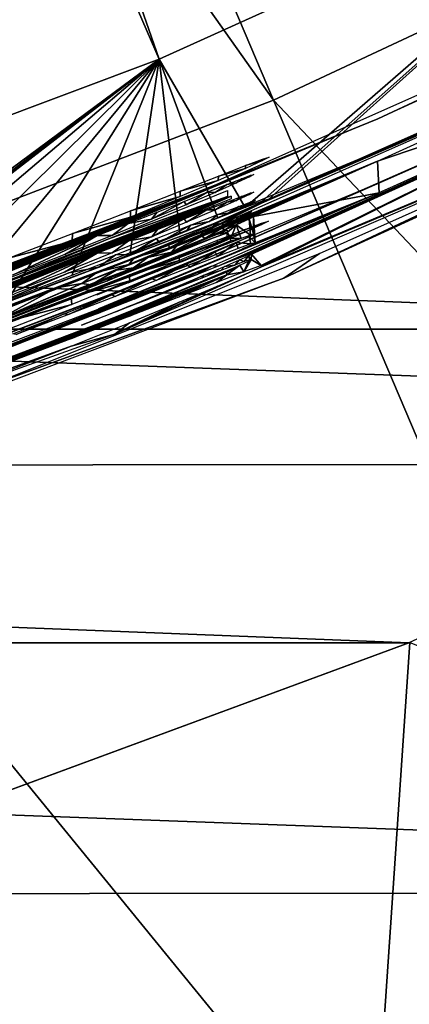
# Model space of a CAD drawing. Header units: millimetres. Extents: x -30.2 to 30.2, y -30.2 to 30.2.
# Tile 111 of 191: x 8.4 to 9.4, y -23.7 to -21.1. Entities that reach past the tile are written whole.
import ezdxf

# ---------------------------------------------------------------- set-up
doc = ezdxf.new("R2010")
doc.units = ezdxf.units.MM
doc.header["$LTSCALE"] = 81.481481
for name, color, linetype in [('1', 7, 'CONTINUOUS'), ('104', 7, 'CONTINUOUS'), ('187', 7, 'CONTINUOUS'), ('188', 7, 'CONTINUOUS'), ('189', 7, 'CONTINUOUS'), ('190', 7, 'CONTINUOUS'), ('191', 7, 'CONTINUOUS'), ('192', 7, 'CONTINUOUS'), ('193', 7, 'CONTINUOUS'), ('194', 7, 'CONTINUOUS'), ('26', 7, 'CONTINUOUS'), ('27', 7, 'CONTINUOUS'), ('3', 7, 'CONTINUOUS'), ('79', 7, 'CONTINUOUS'), ('92', 7, 'CONTINUOUS')]:
    doc.layers.add(name, color=color, linetype=linetype)

msp = doc.modelspace()

# ---------------------------------------------------------------- linework, layer by layer
at = {"layer": '1', "color": 251, "linetype": 'Continuous', "true_color": 0x4c4c4c}
for points in [[(15.4714, -22.2809, 4.4), (-17.072, -21.0797, 4.4), (17.1139, -21.0458, 4.4), (15.4714, -22.2809, 4.4)], [(-15.4272, -22.3114, 4.4), (-17.072, -21.0797, 4.4), (15.4714, -22.2809, 4.4), (-15.4272, -22.3114, 4.4)], [(13.7402, -23.3893, 4.4), (-15.4272, -22.3114, 4.4), (15.4714, -22.2809, 4.4), (13.7402, -23.3893, 4.4)], [(-13.694, -23.4164, 4.4), (-15.4272, -22.3114, 4.4), (13.7402, -23.3893, 4.4), (-13.694, -23.4164, 4.4)], [(11.9331, -24.3601, 4.4), (-13.694, -23.4164, 4.4), (13.7402, -23.3893, 4.4), (11.9331, -24.3601, 4.4)], [(-11.8852, -24.3836, 4.4), (-13.694, -23.4164, 4.4), (11.9331, -24.3601, 4.4), (-11.8852, -24.3836, 4.4)]]:
    msp.add_3dface(points, dxfattribs=at)
at = {"layer": '104', "color": 251, "linetype": 'Continuous', "true_color": 0x4c4c4c}
for points in [[(5.911, -13.0135, -221.4064), (8.7767, -21.2401, -212.7), (5.3212, -13.2656, -221.4064), (5.911, -13.0135, -221.4064)], [(10.1559, -20.6163, -212.7), (8.7767, -21.2401, -212.7), (5.911, -13.0135, -221.4064), (10.1559, -20.6163, -212.7)], [(8.7767, -21.2401, -212.7), (7.3595, -21.7718, -212.7), (5.3212, -13.2656, -221.4064), (8.7767, -21.2401, -212.7)]]:
    msp.add_3dface(points, dxfattribs=at)
at = {"layer": '187', "color": 251, "linetype": 'Continuous', "true_color": 0x4c4c4c}
for points in [[(8.9992, -21.5221, -161.6249), (8.9994, -21.5147, -162.3987), (9.0429, -21.502, -161.8117), (8.9992, -21.5221, -161.6249)], [(8.9994, -21.5147, -162.3987), (9.043, -21.4981, -162.2117), (9.0429, -21.502, -161.8117), (8.9994, -21.5147, -162.3987)], [(9.043, -21.4981, -162.2117), (9.0602, -21.4928, -162.0117), (9.0429, -21.502, -161.8117), (9.043, -21.4981, -162.2117)], [(8.929, -21.5529, -161.4513), (8.9292, -21.5422, -162.5727), (8.9992, -21.5221, -161.6249), (8.929, -21.5529, -161.4513)], [(8.9292, -21.5422, -162.5727), (8.9994, -21.5147, -162.3987), (8.9992, -21.5221, -161.6249), (8.9292, -21.5422, -162.5727)], [(8.8307, -21.5949, -161.2887), (8.8309, -21.5812, -162.7361), (8.929, -21.5529, -161.4513), (8.8307, -21.5949, -161.2887)], [(8.8309, -21.5812, -162.7361), (8.9292, -21.5422, -162.5727), (8.929, -21.5529, -161.4513), (8.8309, -21.5812, -162.7361)], [(8.7027, -21.6317, -162.8908), (8.8309, -21.5812, -162.7361), (8.8307, -21.5949, -161.2887), (8.7027, -21.6317, -162.8908)], [(8.7025, -21.6483, -161.1349), (8.7027, -21.6317, -162.8908), (8.8307, -21.5949, -161.2887), (8.7025, -21.6483, -161.1349)], [(8.5523, -21.6904, -163.0261), (8.7027, -21.6317, -162.8908), (8.7025, -21.6483, -161.1349), (8.5523, -21.6904, -163.0261)], [(8.552, -21.7095, -161.0008), (8.5523, -21.6904, -163.0261), (8.7025, -21.6483, -161.1349), (8.552, -21.7095, -161.0008)], [(8.3872, -21.7538, -163.131), (8.5523, -21.6904, -163.0261), (8.552, -21.7095, -161.0008), (8.3872, -21.7538, -163.131)], [(8.3869, -21.7748, -160.897), (8.3872, -21.7538, -163.131), (8.552, -21.7095, -161.0008), (8.3869, -21.7748, -160.897)]]:
    msp.add_3dface(points, dxfattribs=at)
at = {"layer": '188', "color": 251, "linetype": 'Continuous', "true_color": 0x4c4c4c}
for points in [[(10.0543, -21.0606, -160.5117), (9.3407, -21.3939, -159.7525), (8.9099, -21.5697, -160.5162), (10.0543, -21.0606, -160.5117)], [(10.0543, -21.068, -159.7496), (9.3407, -21.3939, -159.7525), (10.0543, -21.0606, -160.5117), (10.0543, -21.068, -159.7496)], [(9.3407, -21.3939, -159.7525), (8.6167, -21.6956, -159.7551), (8.9099, -21.5697, -160.5162), (9.3407, -21.3939, -159.7525)], [(8.9892, -21.5487, -159.2496), (8.9762, -21.5594, -158.6915), (8.9511, -21.5635, -159.3587), (8.9892, -21.5487, -159.2496)], [(9.0098, -21.5439, -158.8516), (8.9762, -21.5594, -158.6915), (8.9892, -21.5487, -159.2496), (9.0098, -21.5439, -158.8516)], [(9.0131, -21.5398, -159.1351), (9.0098, -21.5439, -158.8516), (8.9892, -21.5487, -159.2496), (9.0131, -21.5398, -159.1351)], [(9.021, -21.5376, -159.0207), (9.0098, -21.5439, -158.8516), (9.0131, -21.5398, -159.1351), (9.021, -21.5376, -159.0207)], [(8.9099, -21.5697, -160.5162), (7.7546, -22.0192, -159.6755), (7.7397, -22.0166, -160.5202), (8.9099, -21.5697, -160.5162)], [(7.8662, -21.9797, -159.6611), (7.7546, -22.0192, -159.6755), (8.9099, -21.5697, -160.5162), (7.8662, -21.9797, -159.6611)], [(7.9663, -21.9439, -159.6297), (7.8662, -21.9797, -159.6611), (8.9099, -21.5697, -160.5162), (7.9663, -21.9439, -159.6297)], [(8.0551, -21.9119, -159.5809), (7.9663, -21.9439, -159.6297), (8.9099, -21.5697, -160.5162), (8.0551, -21.9119, -159.5809)], [(8.1346, -21.8831, -159.5124), (8.0551, -21.9119, -159.5809), (8.9099, -21.5697, -160.5162), (8.1346, -21.8831, -159.5124)], [(8.1998, -21.8596, -159.4308), (8.1346, -21.8831, -159.5124), (8.9099, -21.5697, -160.5162), (8.1998, -21.8596, -159.4308)], [(8.2457, -21.8431, -159.3427), (8.1998, -21.8596, -159.4308), (8.9099, -21.5697, -160.5162), (8.2457, -21.8431, -159.3427)], [(8.2741, -21.8333, -159.2459), (8.2457, -21.8431, -159.3427), (8.9099, -21.5697, -160.5162), (8.2741, -21.8333, -159.2459)], [(8.2854, -21.83, -159.1398), (8.2741, -21.8333, -159.2459), (8.9099, -21.5697, -160.5162), (8.2854, -21.83, -159.1398)], [(8.6167, -21.6956, -159.7551), (8.2854, -21.83, -159.1398), (8.9099, -21.5697, -160.5162), (8.6167, -21.6956, -159.7551)], [(8.9511, -21.5635, -159.3587), (8.9206, -21.5839, -158.5418), (8.9, -21.5836, -159.4633), (8.9511, -21.5635, -159.3587)], [(8.9762, -21.5594, -158.6915), (8.9206, -21.5839, -158.5418), (8.9511, -21.5635, -159.3587), (8.9762, -21.5594, -158.6915)], [(8.8407, -21.6072, -159.5542), (8.9, -21.5836, -159.4633), (8.8457, -21.616, -158.4024), (8.8407, -21.6072, -159.5542)], [(8.9, -21.5836, -159.4633), (8.9206, -21.5839, -158.5418), (8.8457, -21.616, -158.4024), (8.9, -21.5836, -159.4633)], [(8.7714, -21.6347, -159.632), (8.8407, -21.6072, -159.5542), (8.7568, -21.6533, -158.2786), (8.7714, -21.6347, -159.632)], [(8.7568, -21.6533, -158.2786), (8.8407, -21.6072, -159.5542), (8.8457, -21.616, -158.4024), (8.7568, -21.6533, -158.2786)], [(8.6555, -21.695, -158.1725), (8.6964, -21.6643, -159.6997), (8.7568, -21.6533, -158.2786), (8.6555, -21.695, -158.1725)], [(8.6964, -21.6643, -159.6997), (8.7714, -21.6347, -159.632), (8.7568, -21.6533, -158.2786), (8.6964, -21.6643, -159.6997)], [(8.6167, -21.6956, -159.7551), (8.6964, -21.6643, -159.6997), (8.6555, -21.695, -158.1725), (8.6167, -21.6956, -159.7551)], [(8.2854, -21.83, -159.1398), (8.6167, -21.6956, -159.7551), (8.3998, -21.7969, -157.9955), (8.2854, -21.83, -159.1398)], [(8.3998, -21.7969, -157.9955), (8.6167, -21.6956, -159.7551), (8.5327, -21.7445, -158.0749), (8.3998, -21.7969, -157.9955)], [(8.5327, -21.7445, -158.0749), (8.6167, -21.6956, -159.7551), (8.6555, -21.695, -158.1725), (8.5327, -21.7445, -158.0749)]]:
    msp.add_3dface(points, dxfattribs=at)
at = {"layer": '189', "color": 251, "linetype": 'Continuous', "true_color": 0x4c4c4c}
for points in [[(8.9527, -21.5793, -157.6172), (8.9525, -21.5943, -156.0396), (8.6442, -21.7047, -157.6183), (8.9527, -21.5793, -157.6172)], [(8.3339, -21.8336, -156.7796), (8.9525, -21.5943, -156.0396), (7.7565, -22.0521, -156.0437), (8.3339, -21.8336, -156.7796)], [(8.6442, -21.7047, -157.6183), (8.9525, -21.5943, -156.0396), (8.3339, -21.8336, -156.7796), (8.6442, -21.7047, -157.6183)], [(8.334, -21.8257, -157.6194), (8.6442, -21.7047, -157.6183), (8.3339, -21.8336, -156.7796), (8.334, -21.8257, -157.6194)]]:
    msp.add_3dface(points, dxfattribs=at)
at = {"layer": '190', "color": 251, "linetype": 'Continuous', "true_color": 0x4c4c4c}
for points in [[(8.9622, -21.5934, -155.7037), (7.8658, -22.0245, -154.8391), (7.7663, -22.0518, -155.7078), (8.9622, -21.5934, -155.7037)], [(7.9659, -21.9888, -154.8077), (7.8658, -22.0245, -154.8391), (8.9622, -21.5934, -155.7037), (7.9659, -21.9888, -154.8077)], [(8.0547, -21.9569, -154.7589), (7.9659, -21.9888, -154.8077), (8.9622, -21.5934, -155.7037), (8.0547, -21.9569, -154.7589)], [(8.1342, -21.9282, -154.6904), (8.0547, -21.9569, -154.7589), (8.9622, -21.5934, -155.7037), (8.1342, -21.9282, -154.6904)], [(8.1994, -21.9047, -154.6088), (8.1342, -21.9282, -154.6904), (8.9622, -21.5934, -155.7037), (8.1994, -21.9047, -154.6088)], [(8.2453, -21.8883, -154.5207), (8.1994, -21.9047, -154.6088), (8.9622, -21.5934, -155.7037), (8.2453, -21.8883, -154.5207)], [(8.2737, -21.8784, -154.4239), (8.2453, -21.8883, -154.5207), (8.9622, -21.5934, -155.7037), (8.2737, -21.8784, -154.4239)], [(8.285, -21.8751, -154.3178), (8.2737, -21.8784, -154.4239), (8.9622, -21.5934, -155.7037), (8.285, -21.8751, -154.3178)], [(8.6163, -21.7409, -154.9428), (8.285, -21.8751, -154.3178), (8.9622, -21.5934, -155.7037), (8.6163, -21.7409, -154.9428)], [(8.7895, -21.6715, -154.9422), (8.6163, -21.7409, -154.9428), (8.9622, -21.5934, -155.7037), (8.7895, -21.6715, -154.9422)], [(8.9622, -21.6007, -154.9416), (8.7895, -21.6715, -154.9422), (8.9622, -21.5934, -155.7037), (8.9622, -21.6007, -154.9416)], [(8.922, -21.6287, -153.7335), (8.9507, -21.6091, -154.5464), (8.9763, -21.6048, -153.8804), (8.922, -21.6287, -153.7335)], [(8.9507, -21.6091, -154.5464), (8.9888, -21.5944, -154.4372), (8.9763, -21.6048, -153.8804), (8.9507, -21.6091, -154.5464)], [(8.9763, -21.6048, -153.8804), (8.9888, -21.5944, -154.4372), (9.0095, -21.5895, -154.0399), (8.9763, -21.6048, -153.8804)], [(8.9888, -21.5944, -154.4372), (9.0128, -21.5854, -154.3234), (9.0095, -21.5895, -154.0399), (8.9888, -21.5944, -154.4372)], [(9.0128, -21.5854, -154.3234), (9.0206, -21.5833, -154.2084), (9.0095, -21.5895, -154.0399), (9.0128, -21.5854, -154.3234)], [(8.8407, -21.6525, -154.7418), (8.8997, -21.6292, -154.651), (8.8468, -21.6609, -153.5927), (8.8407, -21.6525, -154.7418)], [(8.8468, -21.6609, -153.5927), (8.8997, -21.6292, -154.651), (8.922, -21.6287, -153.7335), (8.8468, -21.6609, -153.5927)], [(8.8997, -21.6292, -154.651), (8.9507, -21.6091, -154.5464), (8.922, -21.6287, -153.7335), (8.8997, -21.6292, -154.651)], [(8.7722, -21.6796, -154.8209), (8.8407, -21.6525, -154.7418), (8.7574, -21.6984, -153.4675), (8.7722, -21.6796, -154.8209)], [(8.7574, -21.6984, -153.4675), (8.8407, -21.6525, -154.7418), (8.8468, -21.6609, -153.5927), (8.7574, -21.6984, -153.4675)], [(8.6971, -21.7092, -154.8887), (8.7722, -21.6796, -154.8209), (8.7574, -21.6984, -153.4675), (8.6971, -21.7092, -154.8887)], [(8.6551, -21.7404, -153.3602), (8.6971, -21.7092, -154.8887), (8.7574, -21.6984, -153.4675), (8.6551, -21.7404, -153.3602)], [(8.6163, -21.7409, -154.9428), (8.6971, -21.7092, -154.8887), (8.6551, -21.7404, -153.3602), (8.6163, -21.7409, -154.9428)], [(8.285, -21.8751, -154.3178), (8.6163, -21.7409, -154.9428), (8.4, -21.8419, -153.1834), (8.285, -21.8751, -154.3178)], [(8.4, -21.8419, -153.1834), (8.6163, -21.7409, -154.9428), (8.5324, -21.7897, -153.2626), (8.4, -21.8419, -153.1834)], [(8.5324, -21.7897, -153.2626), (8.6163, -21.7409, -154.9428), (8.6551, -21.7404, -153.3602), (8.5324, -21.7897, -153.2626)]]:
    msp.add_3dface(points, dxfattribs=at)
at = {"layer": '191', "color": 251, "linetype": 'Continuous', "true_color": 0x4c4c4c}
for points in [[(10.0583, -21.1587, -150.1695), (8.9137, -21.6657, -150.1741), (9.3448, -21.476, -150.9394), (10.0583, -21.1587, -150.1695)], [(10.0584, -21.1512, -150.9365), (10.0583, -21.1587, -150.1695), (9.3448, -21.476, -150.9394), (10.0584, -21.1512, -150.9365)], [(9.3448, -21.476, -150.9394), (8.9137, -21.6657, -150.1741), (8.6208, -21.7767, -150.9421), (9.3448, -21.476, -150.9394)], [(9.0253, -21.6053, -151.6736), (9.0171, -21.6098, -151.5543), (9.0142, -21.6083, -151.839), (9.0253, -21.6053, -151.6736)], [(8.9817, -21.6204, -151.9976), (8.9546, -21.6379, -151.3313), (8.9278, -21.6412, -152.1496), (8.9817, -21.6204, -151.9976)], [(8.9927, -21.6211, -151.4402), (8.9546, -21.6379, -151.3313), (8.9817, -21.6204, -151.9976), (8.9927, -21.6211, -151.4402)], [(9.0142, -21.6083, -151.839), (8.9927, -21.6211, -151.4402), (8.9817, -21.6204, -151.9976), (9.0142, -21.6083, -151.839)], [(9.0171, -21.6098, -151.5543), (8.9927, -21.6211, -151.4402), (9.0142, -21.6083, -151.839), (9.0171, -21.6098, -151.5543)], [(8.9278, -21.6412, -152.1496), (8.9063, -21.6588, -151.2306), (8.8574, -21.6689, -152.2861), (8.9278, -21.6412, -152.1496)], [(8.9546, -21.6379, -151.3313), (8.9063, -21.6588, -151.2306), (8.9278, -21.6412, -152.1496), (8.9546, -21.6379, -151.3313)], [(8.9137, -21.6657, -150.1741), (7.7436, -22.1109, -150.178), (8.6208, -21.7767, -150.9421), (8.9137, -21.6657, -150.1741)], [(8.8574, -21.6689, -152.2861), (8.7767, -21.7132, -151.058), (8.7696, -21.7034, -152.4101), (8.8574, -21.6689, -152.2861)], [(8.8472, -21.6838, -151.1412), (8.7767, -21.7132, -151.058), (8.8574, -21.6689, -152.2861), (8.8472, -21.6838, -151.1412)], [(8.9063, -21.6588, -151.2306), (8.8472, -21.6838, -151.1412), (8.8574, -21.6689, -152.2861), (8.9063, -21.6588, -151.2306)], [(8.7696, -21.7034, -152.4101), (8.7009, -21.7443, -150.9944), (8.6636, -21.7449, -152.5231), (8.7696, -21.7034, -152.4101)], [(8.7767, -21.7132, -151.058), (8.7009, -21.7443, -150.9944), (8.7696, -21.7034, -152.4101), (8.7767, -21.7132, -151.058)], [(8.6636, -21.7449, -152.5231), (8.6208, -21.7767, -150.9421), (8.5435, -21.7914, -152.6191), (8.6636, -21.7449, -152.5231)], [(8.7009, -21.7443, -150.9944), (8.6208, -21.7767, -150.9421), (8.6636, -21.7449, -152.5231), (8.7009, -21.7443, -150.9944)], [(7.7436, -22.1109, -150.178), (8.2553, -21.914, -151.3573), (8.6208, -21.7767, -150.9421), (7.7436, -22.1109, -150.178)], [(8.2553, -21.914, -151.3573), (8.2837, -21.9024, -151.4519), (8.6208, -21.7767, -150.9421), (8.2553, -21.914, -151.3573)], [(8.6208, -21.7767, -150.9421), (8.2837, -21.9024, -151.4519), (8.5435, -21.7914, -152.6191), (8.6208, -21.7767, -150.9421)], [(8.2837, -21.9024, -151.4519), (8.2945, -21.8973, -151.5548), (8.5435, -21.7914, -152.6191), (8.2837, -21.9024, -151.4519)], [(8.5435, -21.7914, -152.6191), (8.2945, -21.8973, -151.5548), (8.408, -21.8433, -152.699), (8.5435, -21.7914, -152.6191)]]:
    msp.add_3dface(points, dxfattribs=at)
at = {"layer": '192', "color": 251, "linetype": 'Continuous', "true_color": 0x4c4c4c}
for points in [[(8.9702, -21.6501, -149.3518), (8.9459, -21.6667, -148.6635), (8.9315, -21.6652, -149.4493), (8.9702, -21.6501, -149.3518)], [(8.9844, -21.6497, -148.7754), (8.9459, -21.6667, -148.6635), (8.9702, -21.6501, -149.3518), (8.9844, -21.6497, -148.7754)], [(8.9963, -21.6403, -149.2471), (8.9844, -21.6497, -148.7754), (8.9702, -21.6501, -149.3518), (8.9963, -21.6403, -149.2471)], [(8.9972, -21.654, -147.754), (8.9859, -21.6629, -147.3076), (8.9728, -21.6632, -147.8536), (8.9972, -21.654, -147.754)], [(9.0077, -21.6389, -148.8957), (8.9844, -21.6497, -148.7754), (8.9963, -21.6403, -149.2471), (9.0077, -21.6389, -148.8957)], [(9.0082, -21.6526, -147.4215), (8.9859, -21.6629, -147.3076), (8.9972, -21.654, -147.754), (9.0082, -21.6526, -147.4215)], [(9.0109, -21.6352, -149.1367), (9.0077, -21.6389, -148.8957), (8.9963, -21.6403, -149.2471), (9.0109, -21.6352, -149.1367)], [(9.0113, -21.6491, -147.6501), (9.0082, -21.6526, -147.4215), (8.9972, -21.654, -147.754), (9.0113, -21.6491, -147.6501)], [(9.0153, -21.6345, -149.0223), (9.0077, -21.6389, -148.8957), (9.0109, -21.6352, -149.1367), (9.0153, -21.6345, -149.0223)], [(9.0152, -21.6486, -147.5418), (9.0082, -21.6526, -147.4215), (9.0113, -21.6491, -147.6501), (9.0152, -21.6486, -147.5418)], [(8.9518, -21.6814, -146.8479), (8.9517, -21.6884, -146.1101), (8.7767, -21.7529, -146.8485), (8.9518, -21.6814, -146.8479)], [(8.9315, -21.6652, -149.4493), (8.8928, -21.6895, -148.562), (8.8739, -21.688, -149.546), (8.9315, -21.6652, -149.4493)], [(8.9362, -21.6775, -147.9445), (8.8939, -21.7028, -147.105), (8.8874, -21.6968, -148.0269), (8.9362, -21.6775, -147.9445)], [(8.9459, -21.6667, -148.6635), (8.8928, -21.6895, -148.562), (8.9315, -21.6652, -149.4493), (8.9459, -21.6667, -148.6635)], [(8.9479, -21.6796, -147.2016), (8.8939, -21.7028, -147.105), (8.9362, -21.6775, -147.9445), (8.9479, -21.6796, -147.2016)], [(8.9728, -21.6632, -147.8536), (8.9479, -21.6796, -147.2016), (8.9362, -21.6775, -147.9445), (8.9728, -21.6632, -147.8536)], [(8.9859, -21.6629, -147.3076), (8.9479, -21.6796, -147.2016), (8.9728, -21.6632, -147.8536), (8.9859, -21.6629, -147.3076)], [(8.7767, -21.7529, -146.8485), (8.9517, -21.6884, -146.1101), (7.758, -22.1434, -146.1141), (8.7767, -21.7529, -146.8485)], [(8.8739, -21.688, -149.546), (8.8034, -21.727, -148.4434), (8.7999, -21.7173, -149.6332), (8.8739, -21.688, -149.546)], [(8.8928, -21.6895, -148.562), (8.8034, -21.727, -148.4434), (8.8739, -21.688, -149.546), (8.8928, -21.6895, -148.562)], [(8.8939, -21.7028, -147.105), (8.8085, -21.7386, -146.9984), (8.8874, -21.6968, -148.0269), (8.8939, -21.7028, -147.105)], [(8.8874, -21.6968, -148.0269), (8.8085, -21.7386, -146.9984), (8.821, -21.7231, -148.1071), (8.8874, -21.6968, -148.0269)], [(8.8034, -21.727, -148.4434), (8.6982, -21.7703, -148.3466), (8.7125, -21.7518, -149.7067), (8.8034, -21.727, -148.4434)], [(8.7999, -21.7173, -149.6332), (8.8034, -21.727, -148.4434), (8.7125, -21.7518, -149.7067), (8.7999, -21.7173, -149.6332)], [(8.821, -21.7231, -148.1071), (8.8085, -21.7386, -146.9984), (8.747, -21.7523, -148.1746), (8.821, -21.7231, -148.1071)], [(8.601, -21.8229, -146.8492), (8.7767, -21.7529, -146.8485), (7.758, -22.1434, -146.1141), (8.601, -21.8229, -146.8492)], [(8.7125, -21.7518, -149.7067), (8.6982, -21.7703, -148.3466), (8.6162, -21.7896, -149.7642), (8.7125, -21.7518, -149.7067)], [(8.747, -21.7523, -148.1746), (8.7104, -21.7789, -146.9125), (8.6656, -21.7844, -148.2294), (8.747, -21.7523, -148.1746)], [(8.8085, -21.7386, -146.9984), (8.7104, -21.7789, -146.9125), (8.747, -21.7523, -148.1746), (8.8085, -21.7386, -146.9984)], [(8.6982, -21.7703, -148.3466), (8.5768, -21.8191, -148.2715), (8.6162, -21.7896, -149.7642), (8.6982, -21.7703, -148.3466)], [(8.6656, -21.7844, -148.2294), (8.601, -21.8229, -146.8492), (8.5768, -21.8191, -148.2715), (8.6656, -21.7844, -148.2294)], [(8.7104, -21.7789, -146.9125), (8.601, -21.8229, -146.8492), (8.6656, -21.7844, -148.2294), (8.7104, -21.7789, -146.9125)], [(8.6162, -21.7896, -149.7642), (8.5768, -21.8191, -148.2715), (8.5104, -21.8307, -149.8079), (8.6162, -21.7896, -149.7642)], [(8.3081, -21.9342, -147.0499), (8.601, -21.8229, -146.8492), (7.758, -22.1434, -146.1141), (8.3081, -21.9342, -147.0499)], [(8.3331, -21.9243, -147.0976), (8.601, -21.8229, -146.8492), (8.3081, -21.9342, -147.0499), (8.3331, -21.9243, -147.0976)], [(8.3552, -21.9152, -147.177), (8.601, -21.8229, -146.8492), (8.3331, -21.9243, -147.0976), (8.3552, -21.9152, -147.177)], [(8.5768, -21.8191, -148.2715), (8.601, -21.8229, -146.8492), (8.3552, -21.9152, -147.177), (8.5768, -21.8191, -148.2715)], [(8.3624, -21.9116, -147.2626), (8.5768, -21.8191, -148.2715), (8.3552, -21.9152, -147.177), (8.3624, -21.9116, -147.2626)], [(8.5104, -21.8307, -149.8079), (8.5768, -21.8191, -148.2715), (8.3624, -21.9116, -147.2626), (8.5104, -21.8307, -149.8079)], [(8.397, -21.8743, -149.8371), (8.5104, -21.8307, -149.8079), (8.3624, -21.9116, -147.2626), (8.397, -21.8743, -149.8371)]]:
    msp.add_3dface(points, dxfattribs=at)
at = {"layer": '193', "color": 251, "linetype": 'Continuous', "true_color": 0x4c4c4c}
for points in [[(8.9256, -21.7079, -145.1836), (8.9962, -21.6804, -145.0089), (8.9978, -21.6871, -144.2319), (8.9256, -21.7079, -145.1836)], [(8.9962, -21.6804, -145.0089), (9.0405, -21.6637, -144.8205), (9.0415, -21.6671, -144.4186), (8.9962, -21.6804, -145.0089)], [(8.9978, -21.6871, -144.2319), (8.9962, -21.6804, -145.0089), (9.0415, -21.6671, -144.4186), (8.9978, -21.6871, -144.2319)], [(9.0405, -21.6637, -144.8205), (9.0588, -21.658, -144.6185), (9.0415, -21.6671, -144.4186), (9.0405, -21.6637, -144.8205)], [(8.8272, -21.7466, -145.3468), (8.9256, -21.7079, -145.1836), (8.9277, -21.7177, -144.0583), (8.8272, -21.7466, -145.3468)], [(8.9277, -21.7177, -144.0583), (8.9256, -21.7079, -145.1836), (8.9978, -21.6871, -144.2319), (8.9277, -21.7177, -144.0583)], [(8.8293, -21.7594, -143.8957), (8.8272, -21.7466, -145.3468), (8.9277, -21.7177, -144.0583), (8.8293, -21.7594, -143.8957)], [(8.6993, -21.7966, -145.5004), (8.8272, -21.7466, -145.3468), (8.8293, -21.7594, -143.8957), (8.6993, -21.7966, -145.5004)], [(8.7011, -21.8124, -143.7419), (8.6993, -21.7966, -145.5004), (8.8293, -21.7594, -143.8957), (8.7011, -21.8124, -143.7419)], [(8.5493, -21.8546, -145.6344), (8.6993, -21.7966, -145.5004), (8.7011, -21.8124, -143.7419), (8.5493, -21.8546, -145.6344)], [(8.5506, -21.8731, -143.6077), (8.5493, -21.8546, -145.6344), (8.7011, -21.8124, -143.7419), (8.5506, -21.8731, -143.6077)], [(8.3846, -21.9173, -145.7385), (8.5493, -21.8546, -145.6344), (8.5506, -21.8731, -143.6077), (8.3846, -21.9173, -145.7385)], [(8.3855, -21.9379, -143.5039), (8.3846, -21.9173, -145.7385), (8.5506, -21.8731, -143.6077), (8.3855, -21.9379, -143.5039)]]:
    msp.add_3dface(points, dxfattribs=at)
at = {"layer": '194', "color": 251, "linetype": 'Continuous', "true_color": 0x4c4c4c}
for points in [[(9.3602, -21.5527, -142.1797), (10.0478, -21.2487, -141.3663), (8.903, -21.7531, -141.3707), (9.3602, -21.5527, -142.1797)], [(10.0479, -21.2408, -142.1769), (10.0478, -21.2487, -141.3663), (9.3602, -21.5527, -142.1797), (10.0479, -21.2408, -142.1769)], [(8.6628, -21.8423, -142.1823), (9.3602, -21.5527, -142.1797), (8.903, -21.7531, -141.3707), (8.6628, -21.8423, -142.1823)], [(7.7329, -22.196, -141.3747), (8.6628, -21.8423, -142.1823), (8.903, -21.7531, -141.3707), (7.7329, -22.196, -141.3747)], [(7.9565, -22.1093, -142.1846), (8.6628, -21.8423, -142.1823), (7.7329, -22.196, -141.3747), (7.9565, -22.1093, -142.1846)]]:
    msp.add_3dface(points, dxfattribs=at)
at = {"layer": '26', "color": 251, "linetype": 'Continuous', "true_color": 0x4c4c4c}
for points in [[(9.3302, -24.1155, -136), (11.0345, -23.3849, -136), (11.0721, -23.5584, -131.0481), (9.3302, -24.1155, -136)], [(11.1096, -23.7317, -126.0965), (9.3302, -24.1155, -136), (11.0721, -23.5584, -131.0481), (11.1096, -23.7317, -126.0965)]]:
    msp.add_3dface(points, dxfattribs=at)
at = {"layer": '27', "color": 251, "linetype": 'Continuous', "true_color": 0x4c4c4c}
for points in [[(9.423, -22.7463, -136), (9.3302, -24.1155, -136), (7.6072, -23.4162, -136), (9.423, -22.7463, -136)], [(11.0345, -23.3849, -136), (9.3302, -24.1155, -136), (9.423, -22.7463, -136), (11.0345, -23.3849, -136)], [(9.3302, -24.1155, -136), (7.5832, -24.7206, -136), (7.6072, -23.4162, -136), (9.3302, -24.1155, -136)]]:
    msp.add_3dface(points, dxfattribs=at)
at = {"layer": '3', "color": 251, "linetype": 'Continuous', "true_color": 0x4c4c4c}
for points in [[(9.0711, -21.3461, 6.367), (6.8042, -16.0117, 6.644), (5.6173, -16.4657, 6.644), (9.0711, -21.3461, 6.367)], [(9.0711, -21.3461, 6.367), (10.6051, -20.627, 6.367), (6.8042, -16.0117, 6.644), (9.0711, -21.3461, 6.367)], [(7.4887, -21.9513, 6.367), (9.0711, -21.3461, 6.367), (5.6173, -16.4657, 6.644), (7.4887, -21.9513, 6.367)], [(9.0711, -21.3461, 6.367), (13.2427, -25.7572, 6.0125), (10.6051, -20.627, 6.367), (9.0711, -21.3461, 6.367)], [(7.4887, -21.9513, 6.367), (11.3272, -26.6552, 6.0125), (9.0711, -21.3461, 6.367), (7.4887, -21.9513, 6.367)], [(11.3272, -26.6552, 6.0125), (13.2427, -25.7572, 6.0125), (9.0711, -21.3461, 6.367), (11.3272, -26.6552, 6.0125)], [(5.8664, -22.4394, 6.367), (9.3513, -27.4109, 6.0125), (7.4887, -21.9513, 6.367), (5.8664, -22.4394, 6.367)], [(9.3513, -27.4109, 6.0125), (11.3272, -26.6552, 6.0125), (7.4887, -21.9513, 6.367), (9.3513, -27.4109, 6.0125)], [(7.3255, -28.0204, 6.0125), (9.3513, -27.4109, 6.0125), (5.8664, -22.4394, 6.367), (7.3255, -28.0204, 6.0125)]]:
    msp.add_3dface(points, dxfattribs=at)
at = {"layer": '79', "color": 251, "linetype": 'Continuous', "true_color": 0x4c4c4c}
for points in [[(-11.1784, -21.9368, -120), (-12.8633, -20.9934, -120), (11.1784, -21.9368, -120), (-11.1784, -21.9368, -120)], [(11.1784, -21.9368, -120), (-12.8633, -20.9934, -120), (12.8633, -20.9934, -120), (11.1784, -21.9368, -120)], [(-9.421, -22.7472, -120), (-11.1784, -21.9368, -120), (9.421, -22.7472, -120), (-9.421, -22.7472, -120)], [(9.421, -22.7472, -120), (-11.1784, -21.9368, -120), (11.1784, -21.9368, -120), (9.421, -22.7472, -120)], [(7.6088, -23.4155, -120), (-9.421, -22.7472, -120), (9.421, -22.7472, -120), (7.6088, -23.4155, -120)]]:
    msp.add_3dface(points, dxfattribs=at)
at = {"layer": '92', "color": 251, "linetype": 'Continuous', "true_color": 0x4c4c4c}
for points in [[(10.1559, -20.6163, -212.7), (8.9984, -21.6234, -162.3997), (8.7767, -21.2401, -212.7), (10.1559, -20.6163, -212.7)], [(9.042, -21.607, -162.2127), (8.9984, -21.6234, -162.3997), (10.1559, -20.6163, -212.7), (9.042, -21.607, -162.2127)], [(9.0593, -21.6016, -162.0126), (9.042, -21.607, -162.2127), (10.1559, -20.6163, -212.7), (9.0593, -21.6016, -162.0126)], [(10.0533, -21.1718, -160.5126), (9.0593, -21.6016, -162.0126), (10.1559, -20.6163, -212.7), (10.0533, -21.1718, -160.5126)], [(9.0985, -21.8058, -138.7), (10.0469, -21.3597, -141.3672), (10.5921, -21.1207, -138.7), (9.0985, -21.8058, -138.7)], [(8.9087, -21.6783, -160.5171), (9.0419, -21.6108, -161.8125), (10.0533, -21.1718, -160.5126), (8.9087, -21.6783, -160.5171)], [(9.0419, -21.6108, -161.8125), (9.0593, -21.6016, -162.0126), (10.0533, -21.1718, -160.5126), (9.0419, -21.6108, -161.8125)], [(9.3397, -21.5034, -159.7534), (10.0533, -21.1792, -159.7505), (10.0574, -21.2623, -150.9375), (9.3397, -21.5034, -159.7534)], [(8.7767, -21.2401, -212.7), (7.5365, -22.1582, -164.2506), (7.3595, -21.7718, -212.7), (8.7767, -21.2401, -212.7)], [(7.583, -22.1432, -164.1636), (7.5365, -22.1582, -164.2506), (8.7767, -21.2401, -212.7), (7.583, -22.1432, -164.1636)], [(7.6115, -22.1343, -164.0685), (7.583, -22.1432, -164.1636), (8.7767, -21.2401, -212.7), (7.6115, -22.1343, -164.0685)], [(7.6225, -22.1314, -163.9649), (7.6115, -22.1343, -164.0685), (8.7767, -21.2401, -212.7), (7.6225, -22.1314, -163.9649)], [(7.7881, -22.08, -163.2839), (7.6225, -22.1314, -163.9649), (8.7767, -21.2401, -212.7), (7.7881, -22.08, -163.2839)], [(8.0056, -22.0023, -163.2592), (7.7881, -22.08, -163.2839), (8.7767, -21.2401, -212.7), (8.0056, -22.0023, -163.2592)], [(8.2049, -21.9293, -163.2086), (8.0056, -22.0023, -163.2592), (8.7767, -21.2401, -212.7), (8.2049, -21.9293, -163.2086)], [(8.3861, -21.8613, -163.132), (8.2049, -21.9293, -163.2086), (8.7767, -21.2401, -212.7), (8.3861, -21.8613, -163.132)], [(8.5512, -21.7982, -163.0271), (8.3861, -21.8613, -163.132), (8.7767, -21.2401, -212.7), (8.5512, -21.7982, -163.0271)], [(8.7017, -21.7399, -162.8919), (8.5512, -21.7982, -163.0271), (8.7767, -21.2401, -212.7), (8.7017, -21.7399, -162.8919)], [(8.8299, -21.6896, -162.7372), (8.7017, -21.7399, -162.8919), (8.7767, -21.2401, -212.7), (8.8299, -21.6896, -162.7372)], [(8.9282, -21.6508, -162.5738), (8.8299, -21.6896, -162.7372), (8.7767, -21.2401, -212.7), (8.9282, -21.6508, -162.5738)], [(8.9984, -21.6234, -162.3997), (8.9282, -21.6508, -162.5738), (8.7767, -21.2401, -212.7), (8.9984, -21.6234, -162.3997)], [(8.9125, -21.7743, -150.175), (10.0573, -21.2698, -150.1705), (8.9306, -21.7737, -149.4503), (8.9125, -21.7743, -150.175)], [(8.9306, -21.7737, -149.4503), (10.0573, -21.2698, -150.1705), (8.9794, -21.7549, -149.3187), (8.9306, -21.7737, -149.4503)], [(8.9794, -21.7549, -149.3187), (10.0573, -21.2698, -150.1705), (9.0062, -21.7451, -149.1748), (8.9794, -21.7549, -149.3187)], [(9.0062, -21.7451, -149.1748), (10.0573, -21.2698, -150.1705), (9.0143, -21.7432, -149.0233), (9.0062, -21.7451, -149.1748)], [(9.0143, -21.7432, -149.0233), (10.0573, -21.2698, -150.1705), (9.0396, -21.7724, -144.8215), (9.0143, -21.7432, -149.0233)], [(10.0573, -21.2698, -150.1705), (9.0578, -21.7667, -144.6195), (9.0396, -21.7724, -144.8215), (10.0573, -21.2698, -150.1705)], [(9.0578, -21.7667, -144.6195), (10.0573, -21.2698, -150.1705), (10.0469, -21.3518, -142.1779), (9.0578, -21.7667, -144.6195)], [(9.3438, -21.5854, -150.9403), (9.3397, -21.5034, -159.7534), (10.0574, -21.2623, -150.9375), (9.3438, -21.5854, -150.9403)], [(8.6617, -21.9503, -142.1832), (9.0405, -21.7758, -144.4195), (10.0469, -21.3518, -142.1779), (8.6617, -21.9503, -142.1832)], [(9.0405, -21.7758, -144.4195), (9.0578, -21.7667, -144.6195), (10.0469, -21.3518, -142.1779), (9.0405, -21.7758, -144.4195)], [(9.1905, -21.7418, -141.3706), (10.0469, -21.3597, -141.3672), (9.0985, -21.8058, -138.7), (9.1905, -21.7418, -141.3706)], [(8.6157, -21.8035, -159.7561), (9.3397, -21.5034, -159.7534), (8.6955, -21.7724, -159.7007), (8.6157, -21.8035, -159.7561)], [(8.6955, -21.7724, -159.7007), (9.3397, -21.5034, -159.7534), (8.7705, -21.7429, -159.633), (8.6955, -21.7724, -159.7007)], [(8.7705, -21.7429, -159.633), (9.3397, -21.5034, -159.7534), (8.8398, -21.7155, -159.5551), (8.7705, -21.7429, -159.633)], [(8.8398, -21.7155, -159.5551), (9.3397, -21.5034, -159.7534), (8.8991, -21.6922, -159.4643), (8.8398, -21.7155, -159.5551)], [(8.8991, -21.6922, -159.4643), (9.3397, -21.5034, -159.7534), (8.9502, -21.6721, -159.3597), (8.8991, -21.6922, -159.4643)], [(8.9502, -21.6721, -159.3597), (9.3397, -21.5034, -159.7534), (8.9882, -21.6574, -159.2505), (8.9502, -21.6721, -159.3597)], [(8.9882, -21.6574, -159.2505), (9.3397, -21.5034, -159.7534), (9.0121, -21.6485, -159.136), (8.9882, -21.6574, -159.2505)], [(9.0121, -21.6485, -159.136), (9.3397, -21.5034, -159.7534), (9.02, -21.6463, -159.0216), (9.0121, -21.6485, -159.136)], [(9.02, -21.6463, -159.0216), (9.3397, -21.5034, -159.7534), (9.3438, -21.5854, -150.9403), (9.02, -21.6463, -159.0216)], [(8.6199, -21.8846, -150.943), (8.7, -21.8523, -150.9954), (9.3438, -21.5854, -150.9403), (8.6199, -21.8846, -150.943)], [(8.7, -21.8523, -150.9954), (8.7758, -21.8214, -151.059), (9.3438, -21.5854, -150.9403), (8.7, -21.8523, -150.9954)], [(8.7758, -21.8214, -151.059), (8.8463, -21.7922, -151.1422), (9.3438, -21.5854, -150.9403), (8.7758, -21.8214, -151.059)], [(8.8463, -21.7922, -151.1422), (8.9053, -21.7673, -151.2316), (9.3438, -21.5854, -150.9403), (8.8463, -21.7922, -151.1422)], [(8.9053, -21.7673, -151.2316), (8.9537, -21.7465, -151.3323), (9.3438, -21.5854, -150.9403), (8.9053, -21.7673, -151.2316)], [(8.9537, -21.7465, -151.3323), (8.9918, -21.7297, -151.4412), (9.3438, -21.5854, -150.9403), (8.9537, -21.7465, -151.3323)], [(8.9918, -21.7297, -151.4412), (9.0162, -21.7185, -151.5553), (9.3438, -21.5854, -150.9403), (8.9918, -21.7297, -151.4412)], [(9.0162, -21.7185, -151.5553), (9.0243, -21.714, -151.6745), (9.3438, -21.5854, -150.9403), (9.0162, -21.7185, -151.5553)], [(9.0243, -21.714, -151.6745), (9.02, -21.6463, -159.0216), (9.3438, -21.5854, -150.9403), (9.0243, -21.714, -151.6745)], [(8.9982, -21.6308, -161.6257), (9.0419, -21.6108, -161.8125), (8.9087, -21.6783, -160.5171), (8.9982, -21.6308, -161.6257)], [(8.928, -21.6615, -161.4521), (8.9982, -21.6308, -161.6257), (8.9087, -21.6783, -160.5171), (8.928, -21.6615, -161.4521)], [(8.9752, -21.6681, -158.6925), (9.0088, -21.6526, -158.8526), (9.0119, -21.6941, -154.3244), (8.9752, -21.6681, -158.6925)], [(9.0088, -21.6526, -158.8526), (9.02, -21.6463, -159.0216), (9.0196, -21.692, -154.2093), (9.0088, -21.6526, -158.8526)], [(9.0088, -21.6526, -158.8526), (9.0196, -21.692, -154.2093), (9.0119, -21.6941, -154.3244), (9.0088, -21.6526, -158.8526)], [(9.0196, -21.692, -154.2093), (9.02, -21.6463, -159.0216), (9.0243, -21.714, -151.6745), (9.0196, -21.692, -154.2093)], [(7.7386, -22.123, -160.5211), (8.3859, -21.8823, -160.8979), (8.9087, -21.6783, -160.5171), (7.7386, -22.123, -160.5211)], [(8.3859, -21.8823, -160.8979), (8.5509, -21.8173, -161.0016), (8.9087, -21.6783, -160.5171), (8.3859, -21.8823, -160.8979)], [(8.5509, -21.8173, -161.0016), (8.7014, -21.7565, -161.1357), (8.9087, -21.6783, -160.5171), (8.5509, -21.8173, -161.0016)], [(8.7014, -21.7565, -161.1357), (8.8296, -21.7033, -161.2895), (8.9087, -21.6783, -160.5171), (8.7014, -21.7565, -161.1357)], [(8.8296, -21.7033, -161.2895), (8.928, -21.6615, -161.4521), (8.9087, -21.6783, -160.5171), (8.8296, -21.7033, -161.2895)], [(8.9196, -21.6924, -158.5428), (8.9752, -21.6681, -158.6925), (8.9517, -21.6879, -157.6181), (8.9196, -21.6924, -158.5428)], [(8.9517, -21.6879, -157.6181), (8.9752, -21.6681, -158.6925), (8.9613, -21.702, -155.7046), (8.9517, -21.6879, -157.6181)], [(8.9613, -21.702, -155.7046), (8.9752, -21.6681, -158.6925), (8.9878, -21.703, -154.4382), (8.9613, -21.702, -155.7046)], [(8.9878, -21.703, -154.4382), (8.9752, -21.6681, -158.6925), (9.0119, -21.6941, -154.3244), (8.9878, -21.703, -154.4382)], [(7.7555, -22.1584, -156.0446), (8.9516, -21.7029, -156.0405), (7.7652, -22.1581, -155.7087), (7.7555, -22.1584, -156.0446)], [(7.7652, -22.1581, -155.7087), (8.9516, -21.7029, -156.0405), (8.9613, -21.702, -155.7046), (7.7652, -22.1581, -155.7087)], [(8.6432, -21.8127, -157.6192), (8.9196, -21.6924, -158.5428), (8.9517, -21.6879, -157.6181), (8.6432, -21.8127, -157.6192)], [(8.8448, -21.7244, -158.4033), (8.9196, -21.6924, -158.5428), (8.6432, -21.8127, -157.6192), (8.8448, -21.7244, -158.4033)], [(8.9498, -21.7177, -154.5474), (8.9612, -21.7093, -154.9425), (8.9878, -21.703, -154.4382), (8.9498, -21.7177, -154.5474)], [(8.9516, -21.7029, -156.0405), (8.9517, -21.6879, -157.6181), (8.9613, -21.702, -155.7046), (8.9516, -21.7029, -156.0405)], [(8.9612, -21.7093, -154.9425), (8.9613, -21.702, -155.7046), (8.9878, -21.703, -154.4382), (8.9612, -21.7093, -154.9425)], [(8.9754, -21.7134, -153.8814), (9.0086, -21.6982, -154.0409), (9.0133, -21.717, -151.8399), (8.9754, -21.7134, -153.8814)], [(9.0086, -21.6982, -154.0409), (9.0196, -21.692, -154.2093), (9.0243, -21.714, -151.6745), (9.0086, -21.6982, -154.0409)], [(9.0133, -21.717, -151.8399), (9.0086, -21.6982, -154.0409), (9.0243, -21.714, -151.6745), (9.0133, -21.717, -151.8399)], [(8.7558, -21.7615, -158.2795), (8.8448, -21.7244, -158.4033), (8.6432, -21.8127, -157.6192), (8.7558, -21.7615, -158.2795)], [(8.7886, -21.7797, -154.9432), (8.9612, -21.7093, -154.9425), (8.8397, -21.7609, -154.7427), (8.7886, -21.7797, -154.9432)], [(8.8397, -21.7609, -154.7427), (8.9612, -21.7093, -154.9425), (8.8987, -21.7377, -154.652), (8.8397, -21.7609, -154.7427)], [(8.8987, -21.7377, -154.652), (8.9612, -21.7093, -154.9425), (8.9498, -21.7177, -154.5474), (8.8987, -21.7377, -154.652)], [(8.9211, -21.7372, -153.7345), (8.9754, -21.7134, -153.8814), (8.9269, -21.7497, -152.1506), (8.9211, -21.7372, -153.7345)], [(8.9269, -21.7497, -152.1506), (8.9754, -21.7134, -153.8814), (8.9807, -21.729, -151.9986), (8.9269, -21.7497, -152.1506)], [(8.9807, -21.729, -151.9986), (8.9754, -21.7134, -153.8814), (9.0133, -21.717, -151.8399), (8.9807, -21.729, -151.9986)], [(8.3197, -22.0897, -141.3737), (9.1905, -21.7418, -141.3706), (9.0985, -21.8058, -138.7), (8.3197, -22.0897, -141.3737)], [(8.8458, -21.7693, -153.5936), (8.9211, -21.7372, -153.7345), (8.8565, -21.7772, -152.287), (8.8458, -21.7693, -153.5936)], [(8.8565, -21.7772, -152.287), (8.9211, -21.7372, -153.7345), (8.9269, -21.7497, -152.1506), (8.8565, -21.7772, -152.287)], [(8.945, -21.7752, -148.6645), (8.9834, -21.7583, -148.7764), (8.9719, -21.7718, -147.8545), (8.945, -21.7752, -148.6645)], [(8.9719, -21.7718, -147.8545), (8.9834, -21.7583, -148.7764), (8.9962, -21.7627, -147.7549), (8.9719, -21.7718, -147.8545)], [(8.9834, -21.7583, -148.7764), (9.0067, -21.7476, -148.8966), (8.9962, -21.7627, -147.7549), (8.9834, -21.7583, -148.7764)], [(9.0073, -21.7612, -147.4225), (9.0142, -21.7572, -147.5428), (8.9952, -21.789, -145.0099), (9.0073, -21.7612, -147.4225)], [(8.9952, -21.789, -145.0099), (9.0142, -21.7572, -147.5428), (9.0396, -21.7724, -144.8215), (8.9952, -21.789, -145.0099)], [(8.9962, -21.7627, -147.7549), (9.0067, -21.7476, -148.8966), (9.0104, -21.7578, -147.6511), (8.9962, -21.7627, -147.7549)], [(9.0067, -21.7476, -148.8966), (9.0143, -21.7432, -149.0233), (9.0142, -21.7572, -147.5428), (9.0067, -21.7476, -148.8966)], [(9.0104, -21.7578, -147.6511), (9.0067, -21.7476, -148.8966), (9.0142, -21.7572, -147.5428), (9.0104, -21.7578, -147.6511)], [(9.0142, -21.7572, -147.5428), (9.0143, -21.7432, -149.0233), (9.0396, -21.7724, -144.8215), (9.0142, -21.7572, -147.5428)], [(7.7424, -22.2172, -150.179), (8.9125, -21.7743, -150.175), (8.0256, -22.1194, -149.8713), (7.7424, -22.2172, -150.179)], [(8.0256, -22.1194, -149.8713), (8.9125, -21.7743, -150.175), (8.2138, -22.0503, -149.8629), (8.0256, -22.1194, -149.8713)], [(8.2138, -22.0503, -149.8629), (8.9125, -21.7743, -150.175), (8.3961, -21.9817, -149.838), (8.2138, -22.0503, -149.8629)], [(8.3961, -21.9817, -149.838), (8.9125, -21.7743, -150.175), (8.5095, -21.9383, -149.8088), (8.3961, -21.9817, -149.838)], [(8.5095, -21.9383, -149.8088), (8.9125, -21.7743, -150.175), (8.6153, -21.8974, -149.7651), (8.5095, -21.9383, -149.8088)], [(8.6153, -21.8974, -149.7651), (8.9125, -21.7743, -150.175), (8.7115, -21.8599, -149.7077), (8.6153, -21.8974, -149.7651)], [(8.6153, -21.8488, -154.9438), (8.7886, -21.7797, -154.9432), (8.6962, -21.8173, -154.8896), (8.6153, -21.8488, -154.9438)], [(8.6546, -21.803, -158.1735), (8.7558, -21.7615, -158.2795), (8.6432, -21.8127, -157.6192), (8.6546, -21.803, -158.1735)], [(8.9968, -21.7957, -144.2327), (9.0405, -21.7758, -144.4195), (8.6617, -21.9503, -142.1832), (8.9968, -21.7957, -144.2327)], [(8.6962, -21.8173, -154.8896), (8.7886, -21.7797, -154.9432), (8.7712, -21.7879, -154.8219), (8.6962, -21.8173, -154.8896)], [(8.7115, -21.8599, -149.7077), (8.9125, -21.7743, -150.175), (8.7989, -21.8255, -149.6342), (8.7115, -21.8599, -149.7077)], [(8.7564, -21.8065, -153.4685), (8.8458, -21.7693, -153.5936), (8.7687, -21.8116, -152.411), (8.7564, -21.8065, -153.4685)], [(8.7687, -21.8116, -152.411), (8.8458, -21.7693, -153.5936), (8.8565, -21.7772, -152.287), (8.7687, -21.8116, -152.411)], [(8.7712, -21.7879, -154.8219), (8.7886, -21.7797, -154.9432), (8.8397, -21.7609, -154.7427), (8.7712, -21.7879, -154.8219)], [(8.7989, -21.8255, -149.6342), (8.9125, -21.7743, -150.175), (8.8729, -21.7964, -149.547), (8.7989, -21.8255, -149.6342)], [(8.8729, -21.7964, -149.547), (8.9125, -21.7743, -150.175), (8.9306, -21.7737, -149.4503), (8.8729, -21.7964, -149.547)], [(8.8918, -21.7979, -148.563), (8.945, -21.7752, -148.6645), (8.9353, -21.786, -147.9454), (8.8918, -21.7979, -148.563)], [(8.9353, -21.786, -147.9454), (8.945, -21.7752, -148.6645), (8.9719, -21.7718, -147.8545), (8.9353, -21.786, -147.9454)], [(8.947, -21.7882, -147.2025), (8.985, -21.7715, -147.3085), (8.9508, -21.7899, -146.8488), (8.947, -21.7882, -147.2025)], [(8.985, -21.7715, -147.3085), (8.9508, -21.7969, -146.111), (8.9508, -21.7899, -146.8488), (8.985, -21.7715, -147.3085)], [(8.985, -21.7715, -147.3085), (8.9952, -21.789, -145.0099), (8.9508, -21.7969, -146.111), (8.985, -21.7715, -147.3085)], [(8.985, -21.7715, -147.3085), (9.0073, -21.7612, -147.4225), (8.9952, -21.789, -145.0099), (8.985, -21.7715, -147.3085)], [(7.5611, -22.3854, -138.7), (8.3197, -22.0897, -141.3737), (9.0985, -21.8058, -138.7), (7.5611, -22.3854, -138.7)], [(7.757, -22.2497, -146.1151), (8.9508, -21.7969, -146.111), (7.7866, -22.2414, -145.8908), (7.757, -22.2497, -146.1151)], [(7.7866, -22.2414, -145.8908), (8.9508, -21.7969, -146.111), (8.0037, -22.1645, -145.8661), (7.7866, -22.2414, -145.8908)], [(8.0037, -22.1645, -145.8661), (8.9508, -21.7969, -146.111), (8.2026, -22.0921, -145.8157), (8.0037, -22.1645, -145.8661)], [(8.2026, -22.0921, -145.8157), (8.9508, -21.7969, -146.111), (8.3836, -22.0248, -145.7395), (8.2026, -22.0921, -145.8157)], [(8.3836, -22.0248, -145.7395), (8.9508, -21.7969, -146.111), (8.5482, -21.9624, -145.6354), (8.3836, -22.0248, -145.7395)], [(8.5317, -21.8523, -158.0758), (8.6546, -21.803, -158.1735), (8.6432, -21.8127, -157.6192), (8.5317, -21.8523, -158.0758)], [(8.5482, -21.9624, -145.6354), (8.9508, -21.7969, -146.111), (8.6983, -21.9046, -145.5014), (8.5482, -21.9624, -145.6354)], [(8.6542, -21.8483, -153.3612), (8.7564, -21.8065, -153.4685), (8.6627, -21.8528, -152.524), (8.6542, -21.8483, -153.3612)], [(8.9266, -21.8262, -144.0591), (8.9968, -21.7957, -144.2327), (8.6617, -21.9503, -142.1832), (8.9266, -21.8262, -144.0591)], [(8.6627, -21.8528, -152.524), (8.7564, -21.8065, -153.4685), (8.7687, -21.8116, -152.411), (8.6627, -21.8528, -152.524)], [(8.6983, -21.9046, -145.5014), (8.9508, -21.7969, -146.111), (8.8262, -21.8548, -145.3478), (8.6983, -21.9046, -145.5014)], [(8.8929, -21.8112, -147.106), (8.947, -21.7882, -147.2025), (8.7757, -21.861, -146.8495), (8.8929, -21.8112, -147.106)], [(8.7757, -21.861, -146.8495), (8.947, -21.7882, -147.2025), (8.9508, -21.7899, -146.8488), (8.7757, -21.861, -146.8495)], [(8.8025, -21.8353, -148.4444), (8.8918, -21.7979, -148.563), (8.82, -21.8314, -148.108), (8.8025, -21.8353, -148.4444)], [(8.82, -21.8314, -148.108), (8.8918, -21.7979, -148.563), (8.8864, -21.8052, -148.0278), (8.82, -21.8314, -148.108)], [(8.8262, -21.8548, -145.3478), (8.9508, -21.7969, -146.111), (8.9246, -21.8164, -145.1846), (8.8262, -21.8548, -145.3478)], [(8.8864, -21.8052, -148.0278), (8.8918, -21.7979, -148.563), (8.9353, -21.786, -147.9454), (8.8864, -21.8052, -148.0278)], [(8.9246, -21.8164, -145.1846), (8.9508, -21.7969, -146.111), (8.9952, -21.789, -145.0099), (8.9246, -21.8164, -145.1846)], [(8.333, -21.9331, -157.6203), (8.5317, -21.8523, -158.0758), (8.6432, -21.8127, -157.6192), (8.333, -21.9331, -157.6203)], [(8.8283, -21.8677, -143.8965), (8.9266, -21.8262, -144.0591), (8.6617, -21.9503, -142.1832), (8.8283, -21.8677, -143.8965)], [(8.6972, -21.8783, -148.3476), (8.8025, -21.8353, -148.4444), (8.7461, -21.8604, -148.1756), (8.6972, -21.8783, -148.3476)], [(8.7461, -21.8604, -148.1756), (8.8025, -21.8353, -148.4444), (8.82, -21.8314, -148.108), (8.7461, -21.8604, -148.1756)], [(8.8075, -21.8468, -146.9993), (8.8929, -21.8112, -147.106), (8.7757, -21.861, -146.8495), (8.8075, -21.8468, -146.9993)], [(8.3988, -21.9044, -157.9964), (8.5317, -21.8523, -158.0758), (8.333, -21.9331, -157.6203), (8.3988, -21.9044, -157.9964)], [(8.5314, -21.8975, -153.2636), (8.6542, -21.8483, -153.3612), (8.5425, -21.8992, -152.6201), (8.5314, -21.8975, -153.2636)], [(8.5425, -21.8992, -152.6201), (8.6542, -21.8483, -153.3612), (8.6627, -21.8528, -152.524), (8.5425, -21.8992, -152.6201)], [(8.6001, -21.9307, -146.8501), (8.7094, -21.8869, -146.9135), (8.7757, -21.861, -146.8495), (8.6001, -21.9307, -146.8501)], [(8.6647, -21.8923, -148.2304), (8.6972, -21.8783, -148.3476), (8.7461, -21.8604, -148.1756), (8.6647, -21.8923, -148.2304)], [(8.7094, -21.8869, -146.9135), (8.8075, -21.8468, -146.9993), (8.7757, -21.861, -146.8495), (8.7094, -21.8869, -146.9135)], [(8.5758, -21.9269, -148.2725), (8.6972, -21.8783, -148.3476), (8.6647, -21.8923, -148.2304), (8.5758, -21.9269, -148.2725)], [(8.7, -21.9204, -143.7427), (8.8283, -21.8677, -143.8965), (8.6617, -21.9503, -142.1832), (8.7, -21.9204, -143.7427)], [(8.399, -21.9493, -153.1843), (8.5314, -21.8975, -153.2636), (8.4071, -21.9508, -152.6999), (8.399, -21.9493, -153.1843)], [(8.4071, -21.9508, -152.6999), (8.5314, -21.8975, -153.2636), (8.5425, -21.8992, -152.6201), (8.4071, -21.9508, -152.6999)], [(8.5495, -21.9808, -143.6085), (8.7, -21.9204, -143.7427), (8.6617, -21.9503, -142.1832), (8.5495, -21.9808, -143.6085)], [(7.241, -22.4589, -142.1877), (8.5495, -21.9808, -143.6085), (8.6617, -21.9503, -142.1832), (7.241, -22.4589, -142.1877)], [(8.3845, -22.0453, -143.5048), (8.5495, -21.9808, -143.6085), (7.241, -22.4589, -142.1877), (8.3845, -22.0453, -143.5048)]]:
    msp.add_3dface(points, dxfattribs=at)

doc.saveas('drawing.dxf')
